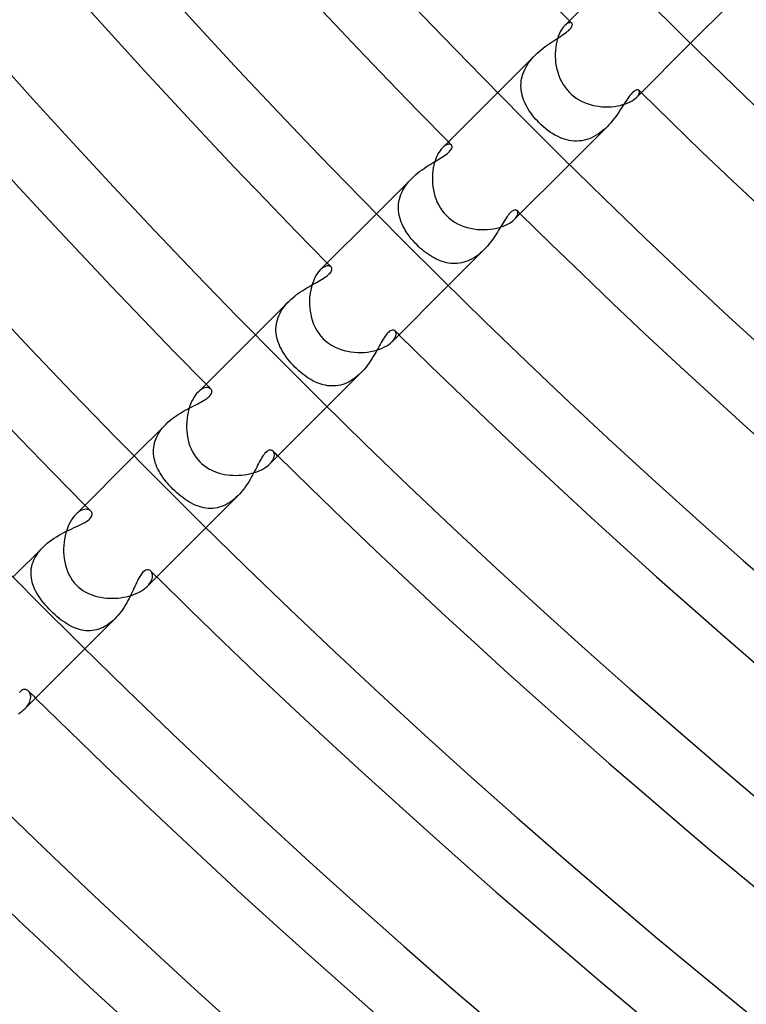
# Model space of a CAD drawing. Header units: millimetres. Extents: x -385 to 385, y -385 to 385.
# Tile 7 of 113: x -216 to -187, y -230 to -191. Entities that reach past the tile are written whole.
import ezdxf

# ---------------------------------------------------------------- set-up
doc = ezdxf.new("R2010")
doc.units = ezdxf.units.MM
doc.layers.add('HIDDEN', color=7, linetype='Continuous')
doc.layers.add('THICK', color=7, linetype='Continuous')

msp = doc.modelspace()

# ---------------------------------------------------------------- linework, layer by layer
at = {"layer": 'HIDDEN'}
for p, q in [((-187.763, -190.591), (-189.323, -192.151)), ((-194.094, -191.34), (-194.136, -191.352)), ((-194.057, -191.338), (-194.094, -191.34)), ((-194.027, -191.345), (-194.057, -191.338)), ((-194.232, -191.409), (-194.283, -191.455)), ((-194.268, -191.756), (-194.216, -191.717)), ((-194.182, -191.374), (-194.232, -191.409)), ((-194.216, -191.717), (-194.169, -191.679)), ((-194.136, -191.352), (-194.182, -191.374)), ((-194.169, -191.679), (-194.127, -191.642)), ((-194.127, -191.642), (-194.09, -191.607)), ((-194.09, -191.607), (-194.059, -191.572)), ((-194.059, -191.572), (-194.033, -191.539)), ((-194.033, -191.539), (-194.013, -191.508)), ((-194.004, -191.36), (-194.027, -191.345)), ((-194.013, -191.508), (-193.998, -191.48)), ((-193.994, -191.374), (-194.004, -191.36)), ((-193.998, -191.48), (-193.989, -191.453)), ((-193.987, -191.39), (-193.994, -191.374)), ((-193.989, -191.453), (-193.984, -191.43)), ((-193.983, -191.408), (-193.987, -191.39)), ((-193.984, -191.43), (-193.983, -191.408)), ((-194.817, -192.118), (-194.739, -192.067)), ((-194.739, -192.067), (-194.663, -192.018)), ((-194.663, -192.018), (-194.59, -191.971)), ((-194.59, -191.971), (-194.519, -191.925)), ((-194.519, -191.925), (-194.45, -191.881)), ((-194.45, -191.881), (-194.386, -191.838)), ((-194.386, -191.838), (-194.325, -191.796)), ((-194.325, -191.796), (-194.268, -191.756)), ((-195.37, -192.544), (-195.293, -192.475)), ((-195.293, -192.475), (-195.214, -192.409)), ((-195.214, -192.409), (-195.135, -192.346)), ((-195.135, -192.346), (-195.055, -192.285)), ((-195.055, -192.285), (-194.975, -192.227)), ((-194.975, -192.227), (-194.896, -192.172)), ((-194.896, -192.172), (-194.817, -192.118)), ((-195.445, -192.617), (-196.924, -194.096)), ((-195.709, -192.929), (-195.648, -192.846)), ((-195.648, -192.846), (-195.584, -192.767)), ((-195.584, -192.767), (-195.516, -192.69)), ((-195.516, -192.69), (-195.445, -192.616)), ((-195.445, -192.616), (-195.37, -192.544)), ((-195.933, -193.368), (-195.899, -193.277)), ((-195.899, -193.277), (-195.86, -193.188)), ((-195.86, -193.188), (-195.815, -193.1)), ((-195.815, -193.1), (-195.765, -193.013)), ((-195.765, -193.013), (-195.709, -192.929)), ((-196.004, -193.739), (-195.995, -193.646)), ((-195.995, -193.646), (-195.981, -193.553)), ((-195.981, -193.553), (-195.96, -193.46)), ((-195.96, -193.46), (-195.933, -193.368)), ((-196.006, -193.831), (-196.004, -193.739)), ((-196.003, -193.923), (-196.006, -193.831)), ((-195.994, -194.015), (-196.003, -193.923)), ((-195.979, -194.107), (-195.994, -194.015)), ((-191.54, -194.034), (-191.579, -194.065)), ((-191.505, -194.011), (-191.54, -194.034)), ((-191.472, -193.995), (-191.505, -194.011)), ((-191.443, -193.986), (-191.472, -193.995)), ((-191.417, -193.983), (-191.443, -193.986)), ((-191.395, -193.985), (-191.417, -193.983)), ((-191.376, -193.992), (-191.395, -193.985)), ((-191.36, -194.004), (-191.376, -193.992)), ((-191.345, -194.027), (-191.36, -194.004)), ((-191.338, -194.057), (-191.345, -194.027)), ((-191.34, -194.093), (-191.338, -194.057)), ((-195.958, -194.198), (-195.979, -194.107)), ((-195.933, -194.288), (-195.958, -194.198)), ((-195.902, -194.378), (-195.933, -194.288)), ((-195.867, -194.466), (-195.902, -194.378)), ((-191.848, -194.401), (-191.895, -194.471)), ((-191.802, -194.333), (-191.848, -194.401)), ((-191.756, -194.268), (-191.802, -194.333)), ((-191.711, -194.209), (-191.756, -194.268)), ((-191.666, -194.154), (-191.711, -194.209)), ((-191.622, -194.105), (-191.666, -194.154)), ((-191.579, -194.065), (-191.622, -194.105)), ((-191.455, -194.283), (-191.408, -194.231)), ((-191.408, -194.231), (-191.374, -194.182)), ((-191.374, -194.182), (-191.352, -194.135)), ((-191.352, -194.135), (-191.34, -194.093)), ((-195.827, -194.554), (-195.867, -194.466)), ((-195.782, -194.641), (-195.827, -194.554)), ((-195.733, -194.727), (-195.782, -194.641)), ((-195.68, -194.811), (-195.733, -194.727)), ((-195.624, -194.895), (-195.68, -194.811)), ((-192.095, -194.781), (-192.15, -194.864)), ((-192.042, -194.7), (-192.095, -194.781)), ((-191.991, -194.621), (-192.042, -194.7)), ((-191.942, -194.545), (-191.991, -194.621)), ((-191.895, -194.471), (-191.942, -194.545)), ((-195.563, -194.977), (-195.624, -194.895)), ((-195.499, -195.058), (-195.563, -194.977)), ((-195.432, -195.137), (-195.499, -195.058)), ((-195.362, -195.214), (-195.432, -195.137)), ((-195.289, -195.289), (-195.362, -195.214)), ((-192.398, -195.202), (-192.468, -195.285)), ((-192.332, -195.118), (-192.398, -195.202)), ((-192.269, -195.033), (-192.332, -195.118)), ((-192.208, -194.948), (-192.269, -195.033)), ((-192.15, -194.864), (-192.208, -194.948)), ((-195.206, -195.37), (-195.289, -195.289)), ((-195.12, -195.447), (-195.206, -195.37)), ((-195.032, -195.52), (-195.12, -195.447)), ((-194.942, -195.59), (-195.032, -195.52)), ((-194.851, -195.654), (-194.942, -195.59)), ((-192.617, -195.445), (-194.096, -196.924)), ((-192.777, -195.593), (-192.862, -195.66)), ((-192.695, -195.52), (-192.777, -195.593)), ((-192.616, -195.444), (-192.695, -195.52)), ((-192.54, -195.366), (-192.616, -195.444)), ((-192.468, -195.285), (-192.54, -195.366)), ((-194.759, -195.714), (-194.851, -195.654)), ((-194.667, -195.768), (-194.759, -195.714)), ((-194.574, -195.817), (-194.667, -195.768)), ((-194.481, -195.861), (-194.574, -195.817)), ((-194.387, -195.899), (-194.481, -195.861)), ((-194.293, -195.931), (-194.387, -195.899)), ((-194.198, -195.958), (-194.293, -195.931)), ((-194.102, -195.98), (-194.198, -195.958)), ((-194.005, -195.995), (-194.102, -195.98)), ((-193.908, -196.004), (-194.005, -195.995)), ((-193.613, -195.991), (-193.712, -196.002)), ((-193.516, -195.973), (-193.613, -195.991)), ((-193.418, -195.948), (-193.516, -195.973)), ((-193.322, -195.916), (-193.418, -195.948)), ((-193.226, -195.878), (-193.322, -195.916)), ((-193.131, -195.832), (-193.226, -195.878)), ((-193.039, -195.78), (-193.131, -195.832)), ((-192.949, -195.723), (-193.039, -195.78)), ((-192.862, -195.66), (-192.949, -195.723)), ((-199.042, -196.219), (-199.097, -196.269)), ((-198.988, -196.181), (-199.042, -196.219)), ((-198.936, -196.154), (-198.988, -196.181)), ((-198.888, -196.137), (-198.936, -196.154)), ((-198.845, -196.13), (-198.888, -196.137)), ((-198.807, -196.133), (-198.845, -196.13)), ((-198.823, -196.418), (-198.791, -196.382)), ((-198.774, -196.143), (-198.807, -196.133)), ((-198.791, -196.382), (-198.765, -196.347)), ((-198.749, -196.161), (-198.774, -196.143)), ((-198.765, -196.347), (-198.745, -196.314)), ((-198.736, -196.179), (-198.749, -196.161)), ((-198.745, -196.314), (-198.732, -196.282)), ((-198.727, -196.201), (-198.736, -196.179)), ((-198.732, -196.282), (-198.724, -196.252)), ((-198.723, -196.225), (-198.727, -196.201)), ((-198.724, -196.252), (-198.723, -196.225)), ((-193.81, -196.006), (-193.908, -196.004)), ((-193.712, -196.002), (-193.81, -196.006)), ((-199.352, -196.785), (-199.279, -196.741)), ((-199.279, -196.741), (-199.208, -196.699)), ((-199.208, -196.699), (-199.14, -196.656)), ((-199.14, -196.656), (-199.075, -196.615)), ((-199.075, -196.615), (-199.014, -196.574)), ((-199.014, -196.574), (-198.958, -196.534)), ((-198.958, -196.534), (-198.907, -196.494)), ((-198.907, -196.494), (-198.862, -196.455)), ((-198.862, -196.455), (-198.823, -196.418)), ((-199.986, -197.199), (-199.905, -197.139)), ((-199.905, -197.139), (-199.824, -197.082)), ((-199.824, -197.082), (-199.743, -197.027)), ((-199.743, -197.027), (-199.662, -196.975)), ((-199.662, -196.975), (-199.582, -196.924)), ((-199.582, -196.924), (-199.504, -196.876)), ((-199.504, -196.876), (-199.427, -196.83)), ((-199.427, -196.83), (-199.352, -196.785)), ((-200.297, -197.468), (-201.697, -198.869)), ((-200.433, -197.617), (-200.366, -197.54)), ((-200.366, -197.54), (-200.295, -197.467)), ((-200.295, -197.467), (-200.221, -197.396)), ((-200.221, -197.396), (-200.145, -197.327)), ((-200.145, -197.327), (-200.066, -197.262)), ((-200.066, -197.262), (-199.986, -197.199)), ((-200.657, -197.944), (-200.609, -197.859)), ((-200.609, -197.859), (-200.555, -197.776)), ((-200.555, -197.776), (-200.496, -197.695)), ((-200.496, -197.695), (-200.433, -197.617)), ((-200.814, -198.389), (-200.795, -198.298)), ((-200.795, -198.298), (-200.769, -198.209)), ((-200.769, -198.209), (-200.738, -198.119)), ((-200.738, -198.119), (-200.701, -198.031)), ((-200.701, -198.031), (-200.657, -197.944)), ((-200.834, -198.661), (-200.833, -198.57)), ((-200.829, -198.752), (-200.834, -198.661)), ((-200.833, -198.57), (-200.826, -198.479)), ((-200.826, -198.479), (-200.814, -198.389)), ((-200.819, -198.842), (-200.829, -198.752)), ((-200.803, -198.932), (-200.819, -198.842)), ((-200.781, -199.021), (-200.803, -198.932)), ((-200.755, -199.109), (-200.781, -199.021)), ((-196.63, -199.098), (-196.67, -199.162)), ((-196.591, -199.039), (-196.63, -199.098)), ((-196.553, -198.985), (-196.591, -199.039)), ((-196.516, -198.935), (-196.553, -198.985)), ((-196.48, -198.89), (-196.516, -198.935)), ((-196.445, -198.85), (-196.48, -198.89)), ((-196.41, -198.815), (-196.445, -198.85)), ((-196.376, -198.786), (-196.41, -198.815)), ((-196.344, -198.763), (-196.376, -198.786)), ((-196.313, -198.745), (-196.344, -198.763)), ((-196.285, -198.733), (-196.313, -198.745)), ((-196.259, -198.726), (-196.285, -198.733)), ((-196.269, -199.097), (-196.218, -199.041)), ((-196.234, -198.723), (-196.259, -198.726)), ((-196.213, -198.724), (-196.234, -198.723)), ((-196.218, -199.041), (-196.18, -198.987)), ((-196.193, -198.729), (-196.213, -198.724)), ((-196.176, -198.738), (-196.193, -198.729)), ((-196.18, -198.987), (-196.153, -198.936)), ((-196.161, -198.749), (-196.176, -198.738)), ((-196.143, -198.774), (-196.161, -198.749)), ((-196.153, -198.936), (-196.137, -198.888)), ((-196.133, -198.806), (-196.143, -198.774)), ((-196.137, -198.888), (-196.13, -198.844)), ((-196.13, -198.844), (-196.133, -198.806)), ((-200.723, -199.197), (-200.755, -199.109)), ((-200.687, -199.284), (-200.723, -199.197)), ((-200.646, -199.371), (-200.687, -199.284)), ((-200.601, -199.456), (-200.646, -199.371)), ((-200.552, -199.541), (-200.601, -199.456)), ((-196.84, -199.444), (-196.886, -199.52)), ((-196.796, -199.37), (-196.84, -199.444)), ((-196.752, -199.298), (-196.796, -199.37)), ((-196.711, -199.228), (-196.752, -199.298)), ((-196.67, -199.162), (-196.711, -199.228)), ((-200.498, -199.625), (-200.552, -199.541)), ((-200.441, -199.708), (-200.498, -199.625)), ((-200.38, -199.789), (-200.441, -199.708)), ((-200.316, -199.87), (-200.38, -199.789)), ((-200.248, -199.949), (-200.316, -199.87)), ((-197.09, -199.836), (-197.147, -199.915)), ((-197.036, -199.756), (-197.09, -199.836)), ((-196.984, -199.677), (-197.036, -199.756)), ((-196.934, -199.598), (-196.984, -199.677)), ((-196.886, -199.52), (-196.934, -199.598)), ((-200.177, -200.027), (-200.248, -199.949)), ((-200.103, -200.103), (-200.177, -200.027)), ((-200.034, -200.17), (-200.103, -200.103)), ((-199.963, -200.235), (-200.034, -200.17)), ((-199.891, -200.298), (-199.963, -200.235)), ((-197.398, -200.224), (-197.468, -200.296)), ((-197.331, -200.149), (-197.398, -200.224)), ((-197.267, -200.072), (-197.331, -200.149)), ((-197.205, -199.994), (-197.267, -200.072)), ((-197.147, -199.915), (-197.205, -199.994)), ((-199.817, -200.358), (-199.891, -200.298)), ((-199.742, -200.416), (-199.817, -200.358)), ((-199.666, -200.47), (-199.742, -200.416)), ((-199.589, -200.522), (-199.666, -200.47)), ((-199.511, -200.57), (-199.589, -200.522)), ((-199.432, -200.614), (-199.511, -200.57)), ((-199.352, -200.655), (-199.432, -200.614)), ((-197.468, -200.297), (-198.869, -201.697)), ((-197.924, -200.647), (-198.006, -200.689)), ((-197.843, -200.599), (-197.924, -200.647)), ((-197.763, -200.546), (-197.843, -200.599)), ((-197.686, -200.489), (-197.763, -200.546)), ((-197.611, -200.428), (-197.686, -200.489)), ((-197.538, -200.364), (-197.611, -200.428)), ((-197.468, -200.296), (-197.538, -200.364)), ((-203.855, -201.032), (-203.913, -201.085)), ((-203.797, -200.99), (-203.855, -201.032)), ((-203.741, -200.959), (-203.797, -200.99)), ((-203.688, -200.938), (-203.741, -200.959)), ((-203.638, -200.927), (-203.688, -200.938)), ((-203.592, -200.925), (-203.638, -200.927)), ((-203.552, -200.932), (-203.592, -200.925)), ((-203.518, -200.946), (-203.552, -200.932)), ((-203.49, -200.967), (-203.518, -200.946)), ((-203.476, -200.985), (-203.49, -200.967)), ((-203.465, -201.007), (-203.476, -200.985)), ((-203.459, -201.03), (-203.465, -201.007)), ((-203.457, -201.056), (-203.459, -201.03)), ((-199.272, -200.693), (-199.352, -200.655)), ((-199.19, -200.726), (-199.272, -200.693)), ((-199.108, -200.755), (-199.19, -200.726)), ((-199.025, -200.78), (-199.108, -200.755)), ((-198.942, -200.801), (-199.025, -200.78)), ((-198.857, -200.816), (-198.942, -200.801)), ((-198.773, -200.827), (-198.857, -200.816)), ((-198.688, -200.833), (-198.773, -200.827)), ((-198.602, -200.834), (-198.688, -200.833)), ((-198.517, -200.83), (-198.602, -200.834)), ((-198.431, -200.82), (-198.517, -200.83)), ((-198.345, -200.805), (-198.431, -200.82)), ((-198.259, -200.784), (-198.345, -200.805)), ((-198.174, -200.758), (-198.259, -200.784)), ((-198.089, -200.726), (-198.174, -200.758)), ((-198.006, -200.689), (-198.089, -200.726)), ((-203.864, -201.463), (-203.802, -201.426)), ((-203.802, -201.426), (-203.744, -201.389)), ((-203.744, -201.389), (-203.69, -201.352)), ((-203.69, -201.352), (-203.641, -201.316)), ((-203.641, -201.316), (-203.598, -201.28)), ((-203.598, -201.28), (-203.561, -201.246)), ((-203.561, -201.246), (-203.53, -201.212)), ((-203.53, -201.212), (-203.504, -201.178)), ((-203.504, -201.178), (-203.484, -201.146)), ((-203.484, -201.146), (-203.469, -201.115)), ((-203.469, -201.115), (-203.46, -201.085)), ((-203.46, -201.085), (-203.457, -201.056)), ((-204.528, -201.842), (-204.448, -201.794)), ((-204.448, -201.794), (-204.37, -201.748)), ((-204.37, -201.748), (-204.292, -201.703)), ((-204.292, -201.703), (-204.216, -201.661)), ((-204.216, -201.661), (-204.142, -201.619)), ((-204.142, -201.619), (-204.069, -201.579)), ((-204.069, -201.579), (-203.998, -201.54)), ((-203.998, -201.54), (-203.93, -201.501)), ((-203.93, -201.501), (-203.864, -201.463)), ((-205.073, -202.247), (-204.999, -202.182)), ((-204.999, -202.182), (-204.923, -202.119)), ((-204.923, -202.119), (-204.846, -202.059)), ((-204.846, -202.059), (-204.767, -202.001)), ((-204.767, -202.001), (-204.688, -201.946)), ((-204.688, -201.946), (-204.608, -201.893)), ((-204.608, -201.893), (-204.528, -201.842)), ((-205.146, -202.317), (-206.47, -203.642)), ((-205.4, -202.622), (-205.343, -202.542)), ((-205.343, -202.542), (-205.281, -202.464)), ((-205.281, -202.464), (-205.214, -202.389)), ((-205.214, -202.389), (-205.144, -202.316)), ((-205.144, -202.316), (-205.073, -202.247)), ((-205.605, -203.049), (-205.576, -202.962)), ((-205.576, -202.962), (-205.54, -202.875)), ((-205.54, -202.875), (-205.499, -202.788)), ((-205.499, -202.788), (-205.452, -202.704)), ((-205.452, -202.704), (-205.4, -202.622)), ((-205.661, -203.404), (-205.656, -203.315)), ((-205.656, -203.315), (-205.645, -203.226)), ((-205.645, -203.226), (-205.628, -203.137)), ((-205.628, -203.137), (-205.605, -203.049)), ((-205.66, -203.493), (-205.661, -203.404)), ((-205.654, -203.582), (-205.66, -203.493)), ((-205.642, -203.67), (-205.654, -203.582)), ((-205.624, -203.758), (-205.642, -203.67)), ((-205.601, -203.845), (-205.624, -203.758)), ((-201.397, -203.756), (-201.435, -203.816)), ((-201.359, -203.7), (-201.397, -203.756)), ((-201.322, -203.649), (-201.359, -203.7)), ((-201.286, -203.605), (-201.322, -203.649)), ((-201.25, -203.566), (-201.286, -203.605)), ((-201.215, -203.533), (-201.25, -203.566)), ((-201.181, -203.505), (-201.215, -203.533)), ((-201.147, -203.484), (-201.181, -203.505)), ((-201.115, -203.469), (-201.147, -203.484)), ((-201.084, -203.46), (-201.115, -203.469)), ((-201.056, -203.457), (-201.084, -203.46)), ((-201.03, -203.459), (-201.056, -203.457)), ((-201.006, -203.465), (-201.03, -203.459)), ((-200.985, -203.476), (-201.006, -203.465)), ((-200.989, -203.796), (-200.958, -203.74)), ((-200.967, -203.49), (-200.985, -203.476)), ((-200.946, -203.518), (-200.967, -203.49)), ((-200.958, -203.74), (-200.938, -203.686)), ((-200.932, -203.551), (-200.946, -203.518)), ((-200.938, -203.686), (-200.927, -203.637)), ((-200.925, -203.591), (-200.932, -203.551)), ((-200.927, -203.637), (-200.925, -203.591)), ((-205.574, -203.932), (-205.601, -203.845)), ((-205.541, -204.018), (-205.574, -203.932)), ((-205.504, -204.103), (-205.541, -204.018)), ((-205.462, -204.188), (-205.504, -204.103)), ((-201.595, -204.097), (-201.638, -204.175)), ((-201.553, -204.022), (-201.595, -204.097)), ((-201.513, -203.95), (-201.553, -204.022)), ((-201.474, -203.882), (-201.513, -203.95)), ((-201.435, -203.816), (-201.474, -203.882)), ((-201.085, -203.913), (-201.031, -203.854)), ((-201.031, -203.854), (-200.989, -203.796)), ((-205.416, -204.272), (-205.462, -204.188)), ((-205.366, -204.356), (-205.416, -204.272)), ((-205.312, -204.439), (-205.366, -204.356)), ((-205.254, -204.521), (-205.312, -204.439)), ((-205.193, -204.601), (-205.254, -204.521)), ((-201.826, -204.501), (-201.878, -204.585)), ((-201.776, -204.418), (-201.826, -204.501)), ((-201.728, -204.335), (-201.776, -204.418)), ((-201.682, -204.254), (-201.728, -204.335)), ((-201.638, -204.175), (-201.682, -204.254)), ((-205.128, -204.681), (-205.193, -204.601)), ((-205.06, -204.76), (-205.128, -204.681)), ((-204.988, -204.838), (-205.06, -204.76)), ((-204.914, -204.914), (-204.988, -204.838)), ((-204.839, -204.987), (-204.914, -204.914)), ((-202.113, -204.916), (-202.178, -204.995)), ((-202.05, -204.835), (-202.113, -204.916)), ((-201.99, -204.752), (-202.05, -204.835)), ((-201.933, -204.669), (-201.99, -204.752)), ((-201.878, -204.585), (-201.933, -204.669)), ((-204.762, -205.058), (-204.839, -204.987)), ((-204.682, -205.127), (-204.762, -205.058)), ((-204.603, -205.192), (-204.682, -205.127)), ((-204.523, -205.252), (-204.603, -205.192)), ((-204.443, -205.309), (-204.523, -205.252)), ((-204.363, -205.362), (-204.443, -205.309)), ((-202.317, -205.146), (-203.642, -206.47)), ((-202.462, -205.279), (-202.539, -205.34)), ((-202.388, -205.213), (-202.462, -205.279)), ((-202.316, -205.145), (-202.388, -205.213)), ((-202.246, -205.071), (-202.316, -205.145)), ((-202.178, -204.995), (-202.246, -205.071)), ((-204.283, -205.41), (-204.363, -205.362)), ((-204.203, -205.455), (-204.283, -205.41)), ((-204.123, -205.495), (-204.203, -205.455)), ((-204.042, -205.531), (-204.123, -205.495)), ((-203.961, -205.563), (-204.042, -205.531)), ((-203.879, -205.591), (-203.961, -205.563)), ((-203.796, -205.615), (-203.879, -205.591)), ((-203.712, -205.634), (-203.796, -205.615)), ((-203.628, -205.648), (-203.712, -205.634)), ((-203.544, -205.657), (-203.628, -205.648)), ((-203.458, -205.661), (-203.544, -205.657)), ((-203.373, -205.66), (-203.458, -205.661)), ((-203.288, -205.653), (-203.373, -205.66)), ((-203.202, -205.641), (-203.288, -205.653)), ((-203.116, -205.623), (-203.202, -205.641)), ((-203.031, -205.599), (-203.116, -205.623)), ((-202.946, -205.57), (-203.031, -205.599)), ((-202.861, -205.534), (-202.946, -205.57)), ((-202.778, -205.494), (-202.861, -205.534)), ((-202.697, -205.448), (-202.778, -205.494)), ((-202.617, -205.396), (-202.697, -205.448)), ((-202.539, -205.34), (-202.617, -205.396)), ((-208.675, -205.852), (-208.732, -205.903)), ((-208.619, -205.809), (-208.675, -205.852)), ((-208.563, -205.775), (-208.619, -205.809)), ((-208.51, -205.75), (-208.563, -205.775)), ((-208.459, -205.733), (-208.51, -205.75)), ((-208.41, -205.724), (-208.459, -205.733)), ((-208.365, -205.722), (-208.41, -205.724)), ((-208.323, -205.727), (-208.365, -205.722)), ((-208.34, -206.12), (-208.3, -206.085)), ((-208.286, -205.738), (-208.323, -205.727)), ((-208.3, -206.085), (-208.265, -206.05)), ((-208.254, -205.755), (-208.286, -205.738)), ((-208.265, -206.05), (-208.236, -206.015)), ((-208.227, -205.777), (-208.254, -205.755)), ((-208.236, -206.015), (-208.215, -205.981)), ((-208.212, -205.795), (-208.227, -205.777)), ((-208.215, -205.981), (-208.199, -205.949)), ((-208.2, -205.816), (-208.212, -205.795)), ((-208.191, -205.838), (-208.2, -205.816)), ((-208.199, -205.949), (-208.19, -205.918)), ((-208.186, -205.863), (-208.191, -205.838)), ((-208.19, -205.918), (-208.186, -205.889)), ((-208.186, -205.889), (-208.186, -205.863)), ((-209.006, -206.495), (-208.925, -206.453)), ((-208.925, -206.453), (-208.846, -206.413)), ((-208.846, -206.413), (-208.769, -206.374)), ((-208.769, -206.374), (-208.695, -206.336)), ((-208.695, -206.336), (-208.625, -206.299)), ((-208.625, -206.299), (-208.558, -206.263)), ((-208.558, -206.263), (-208.496, -206.226)), ((-208.496, -206.226), (-208.438, -206.191)), ((-208.438, -206.191), (-208.386, -206.155)), ((-208.386, -206.155), (-208.34, -206.12)), ((-209.682, -206.899), (-209.598, -206.84)), ((-209.598, -206.84), (-209.514, -206.783)), ((-209.514, -206.783), (-209.428, -206.729)), ((-209.428, -206.729), (-209.343, -206.678)), ((-209.343, -206.678), (-209.258, -206.629)), ((-209.258, -206.629), (-209.173, -206.582)), ((-209.173, -206.582), (-209.089, -206.538)), ((-209.089, -206.538), (-209.006, -206.495)), ((-209.993, -207.164), (-211.243, -208.415)), ((-210.13, -207.315), (-210.063, -207.238)), ((-210.063, -207.238), (-209.992, -207.164)), ((-209.992, -207.164), (-209.919, -207.093)), ((-209.919, -207.093), (-209.842, -207.026)), ((-209.842, -207.026), (-209.763, -206.961)), ((-209.763, -206.961), (-209.682, -206.899)), ((-210.345, -207.643), (-210.299, -207.559)), ((-210.299, -207.559), (-210.249, -207.476)), ((-210.249, -207.476), (-210.192, -207.395)), ((-210.192, -207.395), (-210.13, -207.315)), ((-210.477, -208.079), (-210.463, -207.992)), ((-210.463, -207.992), (-210.443, -207.904)), ((-210.443, -207.904), (-210.417, -207.817)), ((-210.417, -207.817), (-210.384, -207.73)), ((-210.384, -207.73), (-210.345, -207.643)), ((-210.487, -208.255), (-210.485, -208.167)), ((-210.483, -208.342), (-210.487, -208.255)), ((-210.485, -208.167), (-210.477, -208.079)), ((-210.474, -208.429), (-210.483, -208.342)), ((-206.167, -208.403), (-206.202, -208.456)), ((-206.132, -208.356), (-206.167, -208.403)), ((-206.098, -208.314), (-206.132, -208.356)), ((-206.064, -208.278), (-206.098, -208.314)), ((-206.03, -208.248), (-206.064, -208.278)), ((-205.997, -208.224), (-206.03, -208.248)), ((-205.965, -208.206), (-205.997, -208.224)), ((-205.933, -208.194), (-205.965, -208.206)), ((-205.902, -208.187), (-205.933, -208.194)), ((-205.873, -208.185), (-205.902, -208.187)), ((-205.846, -208.189), (-205.873, -208.185)), ((-205.82, -208.197), (-205.846, -208.189)), ((-205.797, -208.21), (-205.82, -208.197)), ((-205.777, -208.227), (-205.797, -208.21)), ((-205.756, -208.252), (-205.777, -208.227)), ((-205.741, -208.281), (-205.756, -208.252)), ((-205.729, -208.314), (-205.741, -208.281)), ((-205.723, -208.351), (-205.729, -208.314)), ((-205.728, -208.435), (-205.723, -208.391)), ((-205.723, -208.391), (-205.723, -208.351)), ((-210.459, -208.516), (-210.474, -208.429)), ((-210.439, -208.601), (-210.459, -208.516)), ((-210.414, -208.686), (-210.439, -208.601)), ((-210.384, -208.771), (-210.414, -208.686)), ((-210.349, -208.854), (-210.384, -208.771)), ((-206.382, -208.784), (-206.42, -208.86)), ((-206.345, -208.711), (-206.382, -208.784)), ((-206.308, -208.642), (-206.345, -208.711)), ((-206.272, -208.576), (-206.308, -208.642)), ((-206.237, -208.514), (-206.272, -208.576)), ((-206.202, -208.456), (-206.237, -208.514)), ((-205.903, -208.732), (-205.856, -208.68)), ((-205.856, -208.68), (-205.816, -208.629)), ((-205.816, -208.629), (-205.783, -208.578)), ((-205.783, -208.578), (-205.758, -208.529)), ((-205.758, -208.529), (-205.74, -208.48)), ((-205.74, -208.48), (-205.728, -208.435)), ((-210.31, -208.937), (-210.349, -208.854)), ((-210.267, -209.019), (-210.31, -208.937)), ((-210.22, -209.101), (-210.267, -209.019)), ((-210.169, -209.182), (-210.22, -209.101)), ((-210.115, -209.262), (-210.169, -209.182)), ((-206.588, -209.182), (-206.634, -209.266)), ((-206.543, -209.099), (-206.588, -209.182)), ((-206.501, -209.018), (-206.543, -209.099)), ((-206.46, -208.938), (-206.501, -209.018)), ((-206.42, -208.86), (-206.46, -208.938)), ((-210.056, -209.341), (-210.115, -209.262)), ((-209.995, -209.42), (-210.056, -209.341)), ((-209.931, -209.497), (-209.995, -209.42)), ((-209.864, -209.574), (-209.931, -209.497)), ((-209.794, -209.649), (-209.864, -209.574)), ((-206.787, -209.519), (-206.843, -209.602)), ((-206.734, -209.435), (-206.787, -209.519)), ((-206.683, -209.351), (-206.734, -209.435)), ((-206.634, -209.266), (-206.683, -209.351)), ((-209.723, -209.723), (-209.794, -209.649)), ((-209.647, -209.796), (-209.723, -209.723)), ((-209.571, -209.867), (-209.647, -209.796)), ((-209.493, -209.935), (-209.571, -209.867)), ((-209.414, -210), (-209.493, -209.935)), ((-207.094, -209.919), (-207.164, -209.993)), ((-207.027, -209.843), (-207.094, -209.919)), ((-206.963, -209.765), (-207.027, -209.843)), ((-206.901, -209.684), (-206.963, -209.765)), ((-206.843, -209.602), (-206.901, -209.684)), ((-209.335, -210.061), (-209.414, -210)), ((-209.255, -210.119), (-209.335, -210.061)), ((-209.174, -210.174), (-209.255, -210.119)), ((-209.093, -210.225), (-209.174, -210.174)), ((-209.01, -210.272), (-209.093, -210.225)), ((-208.928, -210.315), (-209.01, -210.272)), ((-208.844, -210.354), (-208.928, -210.315)), ((-208.76, -210.388), (-208.844, -210.354)), ((-207.164, -209.993), (-208.415, -211.243)), ((-207.637, -210.342), (-207.722, -210.381)), ((-207.553, -210.296), (-207.637, -210.342)), ((-207.471, -210.245), (-207.553, -210.296)), ((-207.39, -210.189), (-207.471, -210.245)), ((-207.313, -210.128), (-207.39, -210.189)), ((-207.237, -210.062), (-207.313, -210.128)), ((-207.164, -209.993), (-207.237, -210.062)), ((-213.491, -210.668), (-213.552, -210.724)), ((-213.43, -210.622), (-213.491, -210.668)), ((-213.371, -210.585), (-213.43, -210.622)), ((-213.312, -210.557), (-213.371, -210.585)), ((-213.256, -210.537), (-213.312, -210.557)), ((-213.202, -210.526), (-213.256, -210.537)), ((-213.151, -210.522), (-213.202, -210.526)), ((-213.103, -210.524), (-213.151, -210.522)), ((-213.06, -210.533), (-213.103, -210.524)), ((-213.021, -210.548), (-213.06, -210.533)), ((-212.987, -210.568), (-213.021, -210.548)), ((-212.959, -210.592), (-212.987, -210.568)), ((-212.935, -210.62), (-212.959, -210.592)), ((-212.918, -210.653), (-212.935, -210.62)), ((-212.909, -210.689), (-212.918, -210.653)), ((-212.915, -210.767), (-212.907, -210.727)), ((-212.907, -210.727), (-212.909, -210.689)), ((-208.676, -210.417), (-208.76, -210.388)), ((-208.591, -210.442), (-208.676, -210.417)), ((-208.505, -210.461), (-208.591, -210.442)), ((-208.419, -210.475), (-208.505, -210.461)), ((-208.332, -210.484), (-208.419, -210.475)), ((-208.245, -210.487), (-208.332, -210.484)), ((-208.158, -210.485), (-208.245, -210.487)), ((-208.07, -210.476), (-208.158, -210.485)), ((-207.982, -210.461), (-208.07, -210.476)), ((-207.895, -210.441), (-207.982, -210.461)), ((-207.808, -210.414), (-207.895, -210.441)), ((-207.722, -210.381), (-207.808, -210.414)), ((-213.376, -211.136), (-213.296, -211.096)), ((-213.296, -211.096), (-213.221, -211.056)), ((-213.221, -211.056), (-213.151, -211.016)), ((-213.151, -211.016), (-213.089, -210.975)), ((-213.089, -210.975), (-213.035, -210.933)), ((-213.035, -210.933), (-212.991, -210.892)), ((-212.991, -210.892), (-212.956, -210.85)), ((-212.956, -210.85), (-212.931, -210.808)), ((-212.931, -210.808), (-212.915, -210.767)), ((-214.209, -211.543), (-214.111, -211.489)), ((-214.111, -211.489), (-214.014, -211.438)), ((-214.014, -211.438), (-213.918, -211.389)), ((-213.918, -211.389), (-213.822, -211.343)), ((-213.822, -211.343), (-213.728, -211.299)), ((-213.728, -211.299), (-213.636, -211.257)), ((-213.636, -211.257), (-213.547, -211.216)), ((-213.547, -211.216), (-213.46, -211.176)), ((-213.46, -211.176), (-213.376, -211.136)), ((-214.757, -211.933), (-214.673, -211.859)), ((-214.673, -211.859), (-214.584, -211.789)), ((-214.584, -211.789), (-214.493, -211.723)), ((-214.493, -211.723), (-214.4, -211.66)), ((-214.4, -211.66), (-214.305, -211.6)), ((-214.305, -211.6), (-214.209, -211.543)), ((-214.838, -212.009), (-216.016, -213.188)), ((-215.101, -212.337), (-215.044, -212.251)), ((-215.044, -212.251), (-214.981, -212.168)), ((-214.981, -212.168), (-214.912, -212.087)), ((-214.912, -212.087), (-214.838, -212.009)), ((-214.838, -212.009), (-214.757, -211.933)), ((-215.261, -212.69), (-215.231, -212.6)), ((-215.231, -212.6), (-215.195, -212.512)), ((-215.195, -212.512), (-215.151, -212.424)), ((-215.151, -212.424), (-215.101, -212.337)), ((-215.311, -213.049), (-215.309, -212.96)), ((-215.308, -213.138), (-215.311, -213.049)), ((-215.309, -212.96), (-215.3, -212.87)), ((-215.3, -212.87), (-215.284, -212.78)), ((-215.284, -212.78), (-215.261, -212.69)), ((-210.955, -213.063), (-211.004, -213.132)), ((-210.903, -213.002), (-210.955, -213.063)), ((-210.848, -212.955), (-210.903, -213.002)), ((-210.793, -212.924), (-210.848, -212.955)), ((-210.738, -212.908), (-210.793, -212.924)), ((-210.683, -212.91), (-210.738, -212.908)), ((-210.634, -212.927), (-210.683, -212.91)), ((-210.592, -212.959), (-210.634, -212.927)), ((-210.567, -212.988), (-210.592, -212.959)), ((-210.547, -213.023), (-210.567, -212.988)), ((-210.532, -213.063), (-210.547, -213.023)), ((-210.524, -213.108), (-210.532, -213.063)), ((-215.298, -213.226), (-215.308, -213.138)), ((-215.283, -213.314), (-215.298, -213.226)), ((-215.262, -213.4), (-215.283, -213.314)), ((-215.236, -213.486), (-215.262, -213.4)), ((-211.154, -213.414), (-211.187, -213.484)), ((-211.121, -213.346), (-211.154, -213.414)), ((-211.087, -213.278), (-211.121, -213.346)), ((-211.048, -213.205), (-211.087, -213.278)), ((-211.004, -213.132), (-211.048, -213.205)), ((-210.67, -213.493), (-210.624, -213.434)), ((-210.624, -213.434), (-210.587, -213.375)), ((-210.587, -213.375), (-210.559, -213.317)), ((-210.559, -213.317), (-210.539, -213.261)), ((-210.539, -213.261), (-210.527, -213.207)), ((-210.527, -213.207), (-210.522, -213.156)), ((-210.522, -213.156), (-210.524, -213.108)), ((-215.205, -213.571), (-215.236, -213.486)), ((-215.169, -213.656), (-215.205, -213.571)), ((-215.129, -213.739), (-215.169, -213.656)), ((-215.084, -213.822), (-215.129, -213.739)), ((-215.035, -213.904), (-215.084, -213.822)), ((-211.329, -213.792), (-211.367, -213.873)), ((-211.291, -213.712), (-211.329, -213.792)), ((-211.256, -213.634), (-211.291, -213.712)), ((-211.221, -213.558), (-211.256, -213.634)), ((-211.187, -213.484), (-211.221, -213.558)), ((-210.724, -213.552), (-210.67, -213.493)), ((-214.983, -213.985), (-215.035, -213.904)), ((-214.926, -214.065), (-214.983, -213.985)), ((-214.867, -214.145), (-214.926, -214.065)), ((-214.803, -214.224), (-214.867, -214.145)), ((-214.738, -214.302), (-214.803, -214.224)), ((-211.541, -214.206), (-211.59, -214.29)), ((-211.495, -214.122), (-211.541, -214.206)), ((-211.45, -214.038), (-211.495, -214.122)), ((-211.408, -213.955), (-211.45, -214.038)), ((-211.367, -213.873), (-211.408, -213.955)), ((-214.669, -214.379), (-214.738, -214.302)), ((-214.599, -214.454), (-214.669, -214.379)), ((-214.528, -214.528), (-214.599, -214.454)), ((-214.446, -214.607), (-214.528, -214.528)), ((-214.364, -214.683), (-214.446, -214.607)), ((-211.813, -214.615), (-211.876, -214.692)), ((-211.753, -214.536), (-211.813, -214.615)), ((-211.696, -214.455), (-211.753, -214.536)), ((-211.642, -214.373), (-211.696, -214.455)), ((-211.59, -214.29), (-211.642, -214.373)), ((-214.281, -214.755), (-214.364, -214.683)), ((-214.2, -214.823), (-214.281, -214.755)), ((-214.119, -214.887), (-214.2, -214.823)), ((-214.038, -214.946), (-214.119, -214.887)), ((-213.958, -215), (-214.038, -214.946)), ((-213.879, -215.05), (-213.958, -215)), ((-212.009, -214.838), (-213.188, -216.016)), ((-212.153, -214.969), (-212.23, -215.028)), ((-212.08, -214.905), (-212.153, -214.969)), ((-212.009, -214.837), (-212.08, -214.905)), ((-211.941, -214.766), (-212.009, -214.837)), ((-211.876, -214.692), (-211.941, -214.766)), ((-213.801, -215.096), (-213.879, -215.05)), ((-213.722, -215.137), (-213.801, -215.096)), ((-213.642, -215.175), (-213.722, -215.137)), ((-213.561, -215.209), (-213.642, -215.175)), ((-213.48, -215.238), (-213.561, -215.209)), ((-213.397, -215.263), (-213.48, -215.238)), ((-213.314, -215.283), (-213.397, -215.263)), ((-213.23, -215.298), (-213.314, -215.283)), ((-213.146, -215.307), (-213.23, -215.298)), ((-213.061, -215.311), (-213.146, -215.307)), ((-212.976, -215.31), (-213.061, -215.311)), ((-212.89, -215.302), (-212.976, -215.31)), ((-212.805, -215.289), (-212.89, -215.302)), ((-212.72, -215.269), (-212.805, -215.289)), ((-212.635, -215.244), (-212.72, -215.269)), ((-212.551, -215.212), (-212.635, -215.244)), ((-212.469, -215.175), (-212.551, -215.212)), ((-212.388, -215.131), (-212.469, -215.175)), ((-212.308, -215.083), (-212.388, -215.131)), ((-212.23, -215.028), (-212.308, -215.083)), ((-215.728, -217.697), (-215.766, -217.737)), ((-215.689, -217.665), (-215.728, -217.697)), ((-215.65, -217.642), (-215.689, -217.665)), ((-215.613, -217.628), (-215.65, -217.642)), ((-215.577, -217.622), (-215.613, -217.628)), ((-215.544, -217.622), (-215.577, -217.622)), ((-215.513, -217.627), (-215.544, -217.622)), ((-215.485, -217.636), (-215.513, -217.627)), ((-215.459, -217.649), (-215.485, -217.636)), ((-215.435, -217.665), (-215.459, -217.649)), ((-215.412, -217.685), (-215.435, -217.665)), ((-215.389, -217.711), (-215.412, -217.685)), ((-215.368, -217.742), (-215.389, -217.711)), ((-215.382, -218.152), (-215.358, -218.098)), ((-215.351, -217.776), (-215.368, -217.742)), ((-215.358, -218.098), (-215.341, -218.046)), ((-215.338, -217.814), (-215.351, -217.776)), ((-215.341, -218.046), (-215.33, -217.995)), ((-215.328, -217.855), (-215.338, -217.814)), ((-215.33, -217.995), (-215.324, -217.946)), ((-215.324, -217.899), (-215.328, -217.855)), ((-215.324, -217.946), (-215.324, -217.899)), ((-215.546, -218.374), (-215.494, -218.319)), ((-215.494, -218.319), (-215.45, -218.263)), ((-215.45, -218.263), (-215.413, -218.208)), ((-215.413, -218.208), (-215.382, -218.152))]:
    msp.add_line(p, q, dxfattribs=at)
for radius, start, end in [(272.5, 224.57948, 224.60698), (272.5, 225.39302, 225.42052), (279.25, 224.58962, 224.62451), (279.25, 225.37549, 225.41038), (286, 224.5993, 224.6425), (286, 225.3575, 225.4007), (292.75, 224.60858, 224.66089), (292.75, 225.3391, 225.39142), (299.5, 224.61741, 224.6798), (299.5, 225.3202, 225.38259), (306.25, 225.30066, 225.37417)]:
    msp.add_arc((0, 0), radius, start, end, dxfattribs=at)
at = {"layer": 'THICK'}
for p, q in [((-192.151, -189.323), (-194.283, -191.455)), ((-194.459, -191.705), (-194.499, -191.789)), ((-194.417, -191.63), (-194.459, -191.705)), ((-194.373, -191.562), (-194.417, -191.63)), ((-194.328, -191.504), (-194.373, -191.562)), ((-194.283, -191.455), (-194.328, -191.504)), ((-194.597, -192.086), (-194.621, -192.196)), ((-194.569, -191.981), (-194.597, -192.086)), ((-194.536, -191.881), (-194.569, -191.981)), ((-194.499, -191.789), (-194.536, -191.881)), ((-194.652, -192.43), (-194.658, -192.551)), ((-194.639, -192.311), (-194.652, -192.43)), ((-194.621, -192.196), (-194.639, -192.311)), ((-189.323, -192.151), (-191.455, -194.283)), ((-194.658, -192.551), (-194.658, -192.674)), ((-194.658, -192.674), (-194.652, -192.799)), ((-194.652, -192.799), (-194.64, -192.923)), ((-194.64, -192.923), (-194.621, -193.048)), ((-194.621, -193.048), (-194.594, -193.171)), ((-194.594, -193.171), (-194.561, -193.294)), ((-194.561, -193.294), (-194.52, -193.416)), ((-194.52, -193.416), (-194.471, -193.537)), ((-194.471, -193.537), (-194.414, -193.656)), ((-194.414, -193.656), (-194.347, -193.772)), ((-194.347, -193.772), (-194.271, -193.885)), ((-194.271, -193.885), (-194.186, -193.992)), ((-194.186, -193.992), (-194.093, -194.093)), ((-196.924, -194.096), (-199.097, -196.269)), ((-194.093, -194.093), (-193.998, -194.181)), ((-193.998, -194.181), (-193.896, -194.262)), ((-193.896, -194.262), (-193.79, -194.336)), ((-193.79, -194.336), (-193.678, -194.401)), ((-193.678, -194.401), (-193.563, -194.459)), ((-191.708, -194.461), (-191.631, -194.418)), ((-191.631, -194.418), (-191.563, -194.374)), ((-191.563, -194.374), (-191.505, -194.329)), ((-191.505, -194.329), (-191.455, -194.283)), ((-193.563, -194.459), (-193.444, -194.51)), ((-193.444, -194.51), (-193.322, -194.553)), ((-193.322, -194.553), (-193.198, -194.588)), ((-193.198, -194.588), (-193.072, -194.616)), ((-193.072, -194.616), (-192.946, -194.637)), ((-192.946, -194.637), (-192.819, -194.651)), ((-192.819, -194.651), (-192.693, -194.658)), ((-192.693, -194.658), (-192.568, -194.659)), ((-192.568, -194.659), (-192.445, -194.653)), ((-192.445, -194.653), (-192.325, -194.641)), ((-192.325, -194.641), (-192.207, -194.623)), ((-192.207, -194.623), (-192.095, -194.599)), ((-192.095, -194.599), (-191.988, -194.571)), ((-191.988, -194.571), (-191.888, -194.538)), ((-191.888, -194.538), (-191.794, -194.501)), ((-191.794, -194.501), (-191.708, -194.461)), ((-199.147, -196.323), (-199.196, -196.387)), ((-199.097, -196.269), (-199.147, -196.323)), ((-199.371, -196.731), (-199.406, -196.836)), ((-199.333, -196.633), (-199.371, -196.731)), ((-199.29, -196.543), (-199.333, -196.633)), ((-199.244, -196.461), (-199.29, -196.543)), ((-199.196, -196.387), (-199.244, -196.461)), ((-199.46, -197.062), (-199.479, -197.181)), ((-199.436, -196.947), (-199.46, -197.062)), ((-199.406, -196.836), (-199.436, -196.947)), ((-194.096, -196.924), (-196.269, -199.097)), ((-199.491, -197.303), (-199.498, -197.428)), ((-199.498, -197.428), (-199.498, -197.554)), ((-199.479, -197.181), (-199.491, -197.303)), ((-199.498, -197.554), (-199.491, -197.681)), ((-199.491, -197.681), (-199.477, -197.808)), ((-199.477, -197.808), (-199.457, -197.935)), ((-199.457, -197.935), (-199.43, -198.06)), ((-199.43, -198.06), (-199.395, -198.183)), ((-199.395, -198.183), (-199.353, -198.304)), ((-199.353, -198.304), (-199.304, -198.422)), ((-199.304, -198.422), (-199.247, -198.536)), ((-199.247, -198.536), (-199.183, -198.646)), ((-199.183, -198.646), (-199.11, -198.752)), ((-201.697, -198.869), (-203.914, -201.085)), ((-199.11, -198.752), (-199.031, -198.851)), ((-199.031, -198.851), (-198.944, -198.944)), ((-198.944, -198.944), (-198.844, -199.037)), ((-198.844, -199.037), (-198.737, -199.121)), ((-196.324, -199.148), (-196.269, -199.097)), ((-198.737, -199.121), (-198.624, -199.197)), ((-198.624, -199.197), (-198.506, -199.263)), ((-198.506, -199.263), (-198.384, -199.321)), ((-198.384, -199.321), (-198.258, -199.37)), ((-198.258, -199.37), (-198.13, -199.411)), ((-198.13, -199.411), (-197.999, -199.444)), ((-197.999, -199.444), (-197.867, -199.469)), ((-197.867, -199.469), (-197.735, -199.486)), ((-197.735, -199.486), (-197.602, -199.496)), ((-197.341, -199.494), (-197.213, -199.483)), ((-197.213, -199.483), (-197.088, -199.465)), ((-197.088, -199.465), (-196.968, -199.441)), ((-196.968, -199.441), (-196.853, -199.411)), ((-196.853, -199.411), (-196.745, -199.377)), ((-196.745, -199.377), (-196.643, -199.337)), ((-196.643, -199.337), (-196.549, -199.293)), ((-196.549, -199.293), (-196.465, -199.247)), ((-196.465, -199.247), (-196.39, -199.198)), ((-196.39, -199.198), (-196.324, -199.148)), ((-197.602, -199.496), (-197.471, -199.498)), ((-197.471, -199.498), (-197.341, -199.494)), ((-204.124, -201.385), (-204.17, -201.483)), ((-204.075, -201.296), (-204.124, -201.385)), ((-204.023, -201.216), (-204.075, -201.296)), ((-203.969, -201.145), (-204.023, -201.216)), ((-203.913, -201.085), (-203.969, -201.145)), ((-204.278, -201.817), (-204.303, -201.939)), ((-204.248, -201.7), (-204.278, -201.817)), ((-204.212, -201.589), (-204.248, -201.7)), ((-204.17, -201.483), (-204.212, -201.589)), ((-198.869, -201.697), (-201.085, -203.914)), ((-204.334, -202.192), (-204.339, -202.322)), ((-204.322, -202.064), (-204.334, -202.192)), ((-204.303, -201.939), (-204.322, -202.064)), ((-204.339, -202.322), (-204.338, -202.453)), ((-204.338, -202.453), (-204.33, -202.584)), ((-204.33, -202.584), (-204.314, -202.715)), ((-204.314, -202.715), (-204.292, -202.844)), ((-204.292, -202.844), (-204.261, -202.972)), ((-204.261, -202.972), (-204.223, -203.1)), ((-204.223, -203.1), (-204.176, -203.226)), ((-204.176, -203.226), (-204.12, -203.349)), ((-204.12, -203.349), (-204.054, -203.47)), ((-206.47, -203.642), (-208.732, -205.904)), ((-204.054, -203.47), (-203.978, -203.586)), ((-203.978, -203.586), (-203.892, -203.696)), ((-203.892, -203.696), (-203.798, -203.798)), ((-203.798, -203.798), (-203.697, -203.892)), ((-203.697, -203.892), (-203.589, -203.976)), ((-203.589, -203.976), (-203.476, -204.05)), ((-203.476, -204.05), (-203.357, -204.116)), ((-203.357, -204.116), (-203.234, -204.172)), ((-201.477, -204.168), (-201.38, -204.122)), ((-201.38, -204.122), (-201.292, -204.073)), ((-201.292, -204.073), (-201.213, -204.021)), ((-201.213, -204.021), (-201.144, -203.968)), ((-201.144, -203.968), (-201.085, -203.913)), ((-203.234, -204.172), (-203.108, -204.22)), ((-203.108, -204.22), (-202.979, -204.26)), ((-202.979, -204.26), (-202.848, -204.291)), ((-202.848, -204.291), (-202.716, -204.314)), ((-202.716, -204.314), (-202.583, -204.33)), ((-202.583, -204.33), (-202.45, -204.338)), ((-202.45, -204.338), (-202.317, -204.339)), ((-202.317, -204.339), (-202.186, -204.334)), ((-202.186, -204.334), (-202.057, -204.321)), ((-202.057, -204.321), (-201.931, -204.302)), ((-201.931, -204.302), (-201.809, -204.276)), ((-201.809, -204.276), (-201.692, -204.245)), ((-201.692, -204.245), (-201.582, -204.209)), ((-201.582, -204.209), (-201.477, -204.168)), ((-208.838, -206.029), (-208.89, -206.104)), ((-208.786, -205.962), (-208.838, -206.029)), ((-208.732, -205.903), (-208.786, -205.962)), ((-209.026, -206.375), (-209.063, -206.478)), ((-208.984, -206.278), (-209.026, -206.375)), ((-208.939, -206.188), (-208.984, -206.278)), ((-208.89, -206.104), (-208.939, -206.188)), ((-203.642, -206.47), (-205.904, -208.732)), ((-209.148, -206.814), (-209.165, -206.933)), ((-209.125, -206.698), (-209.148, -206.814)), ((-209.096, -206.586), (-209.125, -206.698)), ((-209.063, -206.478), (-209.096, -206.586)), ((-209.177, -207.054), (-209.183, -207.176)), ((-209.183, -207.176), (-209.183, -207.299)), ((-209.165, -206.933), (-209.177, -207.054)), ((-209.183, -207.299), (-209.177, -207.422)), ((-209.177, -207.422), (-209.164, -207.546)), ((-209.164, -207.546), (-209.146, -207.669)), ((-209.146, -207.669), (-209.12, -207.79)), ((-209.12, -207.79), (-209.088, -207.91)), ((-209.088, -207.91), (-209.049, -208.028)), ((-209.049, -208.028), (-209.003, -208.143)), ((-211.243, -208.415), (-213.552, -210.724)), ((-209.003, -208.143), (-208.949, -208.254)), ((-208.949, -208.254), (-208.887, -208.362)), ((-208.887, -208.362), (-208.818, -208.465)), ((-208.818, -208.465), (-208.741, -208.563)), ((-208.741, -208.563), (-208.655, -208.655)), ((-208.655, -208.655), (-208.575, -208.73)), ((-208.575, -208.73), (-208.49, -208.799)), ((-208.49, -208.799), (-208.401, -208.863)), ((-206.017, -208.83), (-205.957, -208.781)), ((-205.957, -208.781), (-205.903, -208.732)), ((-208.401, -208.863), (-208.307, -208.92)), ((-208.307, -208.92), (-208.209, -208.972)), ((-208.209, -208.972), (-208.109, -209.017)), ((-208.109, -209.017), (-208.006, -209.057)), ((-208.006, -209.057), (-207.901, -209.091)), ((-207.901, -209.091), (-207.794, -209.12)), ((-207.794, -209.12), (-207.685, -209.143)), ((-207.685, -209.143), (-207.576, -209.16)), ((-207.576, -209.16), (-207.466, -209.173)), ((-207.466, -209.173), (-207.355, -209.181)), ((-207.355, -209.181), (-207.245, -209.183)), ((-207.245, -209.183), (-207.134, -209.181)), ((-207.134, -209.181), (-207.025, -209.174)), ((-207.025, -209.174), (-206.916, -209.163)), ((-206.916, -209.163), (-206.81, -209.147)), ((-206.81, -209.147), (-206.705, -209.126)), ((-206.705, -209.126), (-206.604, -209.102)), ((-206.604, -209.102), (-206.506, -209.073)), ((-206.506, -209.073), (-206.412, -209.04)), ((-206.412, -209.04), (-206.321, -209.004)), ((-206.321, -209.004), (-206.236, -208.964)), ((-206.236, -208.964), (-206.157, -208.921)), ((-206.157, -208.921), (-206.084, -208.877)), ((-206.084, -208.877), (-206.017, -208.83)), ((-213.552, -210.724), (-213.611, -210.787)), ((-213.823, -211.126), (-213.867, -211.229)), ((-213.774, -211.029), (-213.823, -211.126)), ((-213.722, -210.94), (-213.774, -211.029)), ((-213.667, -210.859), (-213.722, -210.94)), ((-213.611, -210.787), (-213.667, -210.859)), ((-213.941, -211.453), (-213.971, -211.572)), ((-213.907, -211.339), (-213.941, -211.453)), ((-213.867, -211.229), (-213.907, -211.339)), ((-208.415, -211.243), (-210.724, -213.552)), ((-214.012, -211.82), (-214.024, -211.947)), ((-213.994, -211.695), (-214.012, -211.82)), ((-213.971, -211.572), (-213.994, -211.695)), ((-214.024, -211.947), (-214.029, -212.075)), ((-214.029, -212.075), (-214.028, -212.205)), ((-214.028, -212.205), (-214.02, -212.334)), ((-214.02, -212.334), (-214.006, -212.463)), ((-214.006, -212.463), (-213.984, -212.592)), ((-213.984, -212.592), (-213.955, -212.719)), ((-213.955, -212.719), (-213.918, -212.844)), ((-213.918, -212.844), (-213.874, -212.967)), ((-213.874, -212.967), (-213.82, -213.086)), ((-213.82, -213.086), (-213.758, -213.201)), ((-213.758, -213.201), (-213.687, -213.311)), ((-213.687, -213.311), (-213.607, -213.416)), ((-213.607, -213.416), (-213.516, -213.516)), ((-213.516, -213.516), (-213.438, -213.588)), ((-213.438, -213.588), (-213.355, -213.655)), ((-213.355, -213.655), (-213.268, -213.717)), ((-213.268, -213.717), (-213.175, -213.773)), ((-213.175, -213.773), (-213.079, -213.824)), ((-213.079, -213.824), (-212.98, -213.868)), ((-211.264, -213.881), (-211.17, -213.842)), ((-211.17, -213.842), (-211.08, -213.801)), ((-211.08, -213.801), (-210.996, -213.756)), ((-210.996, -213.756), (-210.918, -213.708)), ((-210.918, -213.708), (-210.847, -213.658)), ((-210.847, -213.658), (-210.782, -213.606)), ((-210.782, -213.606), (-210.724, -213.552)), ((-212.98, -213.868), (-212.878, -213.907)), ((-212.878, -213.907), (-212.773, -213.94)), ((-212.773, -213.94), (-212.666, -213.968)), ((-212.666, -213.968), (-212.558, -213.99)), ((-212.558, -213.99), (-212.449, -214.008)), ((-212.449, -214.008), (-212.339, -214.02)), ((-212.339, -214.02), (-212.228, -214.027)), ((-212.228, -214.027), (-212.116, -214.029)), ((-212.116, -214.029), (-212.005, -214.027)), ((-212.005, -214.027), (-211.894, -214.02)), ((-211.894, -214.02), (-211.784, -214.008)), ((-211.784, -214.008), (-211.675, -213.991)), ((-211.675, -213.991), (-211.568, -213.97)), ((-211.568, -213.97), (-211.464, -213.944)), ((-211.464, -213.944), (-211.362, -213.915)), ((-211.362, -213.915), (-211.264, -213.881)), ((-213.188, -216.016), (-215.546, -218.374)), ((-215.735, -218.529), (-215.666, -218.479)), ((-215.666, -218.479), (-215.602, -218.427)), ((-215.602, -218.427), (-215.546, -218.374)), ((-215.81, -218.577), (-215.735, -218.529))]:
    msp.add_line(p, q, dxfattribs=at)
for radius, start, end in [(330.5, 179.99998, 0), (323.75, 179.99998, 0), (317, 179.99998, 0), (310.25, 179.99998, 0), (303.5, 179.99998, 0), (296.75, 179.99998, 0), (290, 179.99998, 0), (283.25, 179.99998, 0), (276.5, 179.99998, 0), (269.75, 179.99998, 0), (263, 179.99998, 0), (256.25, 179.99998, 0), (249.5, 179.99998, 0), (242.75, 179.99998, 0), (236, 179.99998, 0), (229.25, 179.99998, 0), (222.5, 179.99998, 0), (215.75, 179.99998, 0), (210, 179.99998, 0), (299.5, 180.3826, 224.61741), (292.75, 180.39142, 224.60858), (286, 180.40065, 224.5993), (279.25, 180.41033, 224.58962), (272.5, 180.42053, 224.57948), (272.5, 225.42052, 269.57947), (279.25, 225.41038, 269.58967), (286, 225.4007, 269.59935), (292.75, 225.39142, 269.60857), (299.5, 225.38259, 269.6174), (306.25, 225.37417, 269.62582), (313, 225.36609, 269.6339), (319.75, 225.35836, 269.64163)]:
    msp.add_arc((0, 0), radius, start, end, dxfattribs=at)

doc.saveas('drawing.dxf')
